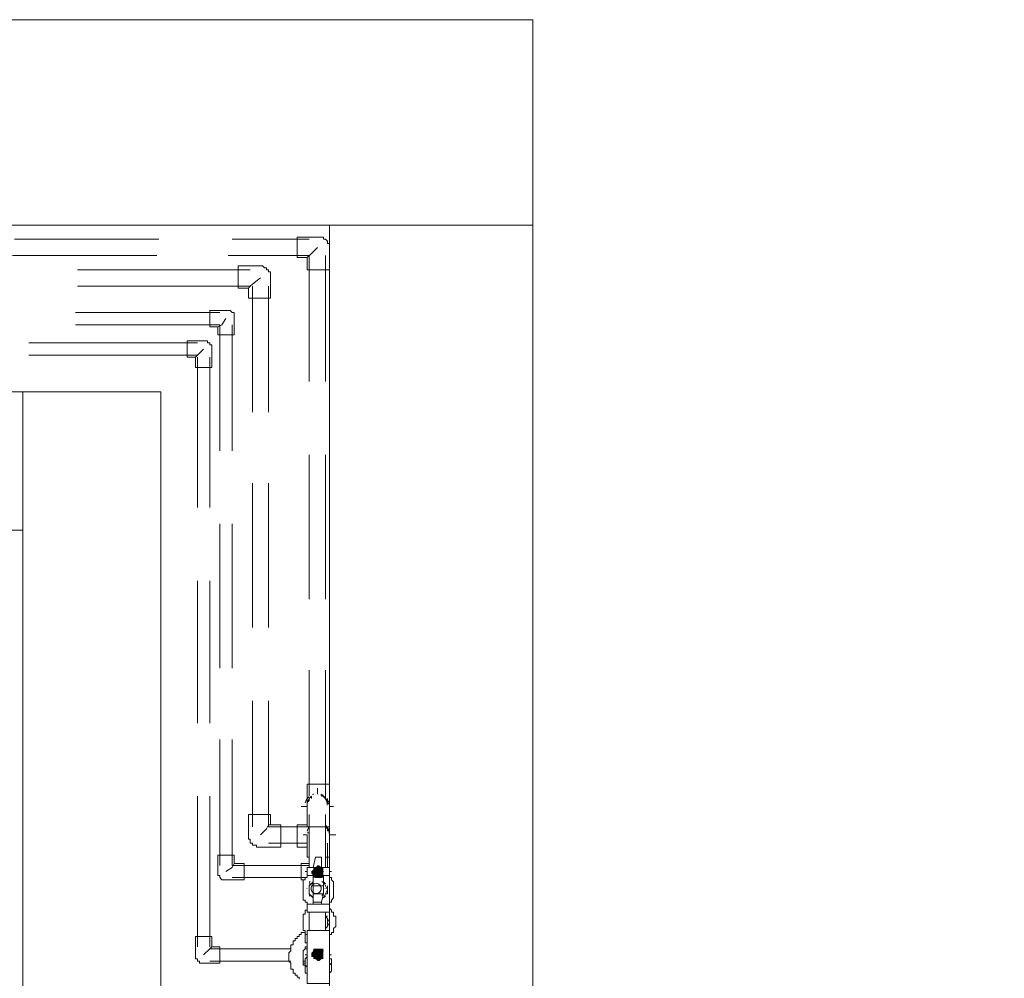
# Model space of a CAD drawing. Header units: millimetres. Extents: x 413 to 305578, y 115 to 38116.
# Tile 66 of 194: x 25640 to 27567, y 17275 to 19151. Entities that reach past the tile are written whole.
import ezdxf

# ---------------------------------------------------------------- set-up
doc = ezdxf.new("R2010")
doc.units = ezdxf.units.MM
for name, color, linetype, true_color in [('PDF$_59-60$-$Floor$Plan$-$В_Этаж$00_Сводный$A-DETL-MBND', 7, 'Continuous', 0xdd3700), ('PDF$_59-60$-$Floor$Plan$-$В_Этаж$00_Сводный$P-PIPE-CNTR', 150, 'Continuous', 0x007fff), ('PDF$_V$line_ifc_RVT-1-В_Этаж$00_Сводный$A-WALL', 7, 'Continuous', 0xbababa), ('PDF$_V$line_ifc_RVT-1-В_Этаж$00_Сводный$I-FURN', 7, 'Continuous', 0xdcdcdc), ('PDF$_V$line_ifc_RVT-1-В_Этаж$00_Сводный$L-SITE', 7, 'Continuous', 0xdcdcdc)]:
    doc.layers.add(name, color=color, linetype=linetype, true_color=true_color)
doc.layers.add('PDF$_59-60$-$Floor$Plan$-$В_Этаж$00_Сводный$P-PIPE', color=3, linetype='Continuous')

msp = doc.modelspace()

# ---------------------------------------------------------------- linework, layer by layer
at = {"layer": 'PDF$_59-60$-$Floor$Plan$-$В_Этаж$00_Сводный$A-DETL-MBND', "color": 5, "lineweight": 0}
for points in [[(25912.3, 18721.3), (25629.9, 18721.3)], [(26206.6, 18721.3), (26055.4, 18721.3)], [(26202.6, 18685.5), (26210.6, 18693.5), (26222.5, 18705.4)], [(25625.9, 18689.5), (25908.3, 18689.5)], [(26047.5, 18689.5), (26206.6, 18689.5), (26206.6, 18442.9)], [(26238.4, 18442.9), (26238.4, 18689.5)], [(26206.6, 18299.7), (26206.6, 18017.3)], [(26238.4, 18017.3), (26238.4, 18299.7)], [(26206.6, 17878.1), (26206.6, 17631.5)], [(26246.4, 17611.6), (26246.4, 17619.5), (26238.4, 17627.5), (26238.4, 17631.5), (26238.4, 17878.1)], [(26242.4, 17627.5), (26242.4, 17623.5), (26242.4, 17619.5), (26246.4, 17615.6), (26246.4, 17611.6), (26246.4, 17655.3), (26222.5, 17655.3), (26202.6, 17655.3), (26202.6, 17611.6), (26202.6, 17619.5), (26206.6, 17623.5), (26206.6, 17627.5), (26210.6, 17631.5), (26210.6, 17627.5)], [(26218.5, 17635.5), (26218.5, 17635.5)], [(26218.5, 17635.5), (26218.5, 17635.5)], [(26230.5, 17635.5), (26230.5, 17635.5)], [(26234.4, 17631.5), (26230.5, 17635.5)], [(26206.6, 17627.5), (26202.6, 17619.5)], [(26214.5, 17631.5), (26214.5, 17631.5)], [(26238.4, 17627.5), (26234.4, 17631.5), (26230.5, 17631.5)]]:
    msp.add_lwpolyline(points, dxfattribs=at)
msp.add_lwpolyline([(26202.6, 18661.6), (26246.4, 18661.6), (26246.4, 18705.4), (26246.4, 18709.4), (26246.4, 18713.3), (26242.4, 18713.3), (26242.4, 18717.3), (26238.4, 18721.3), (26234.4, 18721.3), (26234.4, 18725.3), (26230.5, 18725.3), (26226.5, 18725.3), (26222.5, 18725.3), (26182.7, 18725.3), (26182.7, 18685.5), (26202.6, 18685.5)], close=True, dxfattribs=at)
at = {"layer": 'PDF$_59-60$-$Floor$Plan$-$В_Этаж$00_Сводный$A-DETL-MBND', "color": 1, "lineweight": 0}
for points in [[(26091.2, 18661.6), (25753.2, 18661.6)], [(26087.3, 18625.8), (26091.2, 18629.8), (26095.2, 18633.8), (26111.1, 18645.7)], [(25753.2, 18629.8), (26091.2, 18629.8)], [(26095.2, 18629.8), (26095.2, 18383.2)], [(26127, 18383.2), (26127, 18629.8)], [(26095.2, 18244), (26095.2, 17961.6)], [(26127, 17961.6), (26127, 18244)], [(26095.2, 17818.4), (26095.2, 17571.8)], [(26206.6, 17571.8), (26127, 17571.8), (26127, 17818.4)], [(26131, 17575.8), (26127, 17575.8), (26123.1, 17567.8), (26111.1, 17555.9)], [(26202.6, 17575.8), (26182.7, 17575.8), (26182.7, 17555.9), (26182.7, 17532), (26202.6, 17532)], [(26206.6, 17559.9), (26202.6, 17559.9)], [(26206.6, 17567.8), (26206.6, 17563.9), (26206.6, 17559.9), (26206.6, 17563.9)], [(26127, 17540), (26202.6, 17540)]]:
    msp.add_lwpolyline(points, dxfattribs=at)
for points in [[(26087.3, 18606), (26131, 18606), (26131, 18645.7), (26131, 18649.7), (26131, 18653.7), (26131, 18657.7), (26127, 18657.7), (26127, 18661.6), (26123.1, 18661.6), (26123.1, 18665.6), (26119.1, 18665.6), (26115.1, 18669.6), (26111.1, 18669.6), (26067.4, 18669.6), (26067.4, 18625.8), (26087.3, 18625.8)], [(26131, 17595.7), (26087.3, 17595.7), (26087.3, 17555.9), (26087.3, 17551.9), (26087.3, 17548), (26091.2, 17548), (26091.2, 17544), (26091.2, 17540), (26095.2, 17540), (26095.2, 17536), (26099.2, 17536), (26103.2, 17536), (26103.2, 17532), (26107.2, 17532), (26111.1, 17532), (26150.9, 17532), (26150.9, 17575.8), (26131, 17575.8)], [(26238.4, 17571.8), (26242.4, 17571.8), (26242.4, 17567.8), (26242.4, 17563.9), (26246.4, 17563.9), (26246.4, 17559.9), (26246.4, 17555.9), (26246.4, 17559.9), (26246.4, 17563.9), (26242.4, 17567.8)]]:
    msp.add_lwpolyline(points, close=True, dxfattribs=at)
at = {"layer": 'PDF$_59-60$-$Floor$Plan$-$В_Этаж$00_Сводный$A-DETL-MBND', "color": 150, "lineweight": 0, "true_color": 0x007fff}
for points in [[(26031.6, 18578.1), (25749.2, 18578.1)], [(26027.6, 18550.3), (26035.6, 18554.2), (26043.5, 18566.2)], [(25749.2, 18554.2), (26031.6, 18554.2), (26031.6, 18307.6)], [(26055.4, 18307.6), (26055.4, 18554.2)], [(26031.6, 18164.5), (26031.6, 17882.1)], [(26055.4, 17882.1), (26055.4, 18164.5)], [(26031.6, 17742.8), (26031.6, 17496.2)], [(26206.6, 17496.2), (26055.4, 17496.2), (26055.4, 17742.8)], [(26059.4, 17500.2), (26055.4, 17492.3), (26043.5, 17484.3)], [(26206.6, 17500.2), (26190.7, 17500.2), (26190.7, 17484.3), (26190.7, 17468.4), (26194.7, 17468.4)], [(26055.4, 17472.4), (26198.6, 17472.4)]]:
    msp.add_lwpolyline(points, dxfattribs=at)
for points in [[(26027.6, 18534.4), (26059.4, 18534.4), (26059.4, 18566.2), (26059.4, 18570.2), (26059.4, 18574.1), (26059.4, 18578.1), (26055.4, 18578.1), (26051.5, 18582.1), (26047.5, 18582.1), (26043.5, 18582.1), (26011.7, 18582.1), (26011.7, 18550.3), (26027.6, 18550.3)], [(26059.4, 17516.1), (26027.6, 17516.1), (26027.6, 17484.3), (26027.6, 17480.3), (26027.6, 17476.4), (26031.6, 17476.4), (26031.6, 17472.4), (26035.6, 17468.4), (26039.5, 17468.4), (26043.5, 17468.4), (26079.3, 17468.4), (26079.3, 17500.2), (26059.4, 17500.2)]]:
    msp.add_lwpolyline(points, close=True, dxfattribs=at)
at = {"layer": 'PDF$_59-60$-$Floor$Plan$-$В_Этаж$00_Сводный$A-DETL-MBND', "color": 220, "lineweight": 0, "true_color": 0xff00bf}
for points in [[(25983.9, 18470.7), (26015.7, 18470.7), (26015.7, 18506.5), (26015.7, 18510.5), (26015.7, 18514.5), (26011.7, 18514.5), (26011.7, 18518.5), (26007.7, 18518.5), (26007.7, 18522.4), (26003.7, 18522.4), (25999.8, 18522.4), (25967.9, 18522.4), (25967.9, 18490.6), (25983.9, 18490.6)], [(26015.7, 17357), (25983.9, 17357), (25983.9, 17321.2), (25983.9, 17317.3), (25983.9, 17313.3), (25987.8, 17313.3), (25987.8, 17309.3), (25991.8, 17309.3), (25991.8, 17305.3), (25995.8, 17305.3), (25999.8, 17305.3), (26031.6, 17305.3), (26031.6, 17337.1), (26015.7, 17337.1)]]:
    msp.add_lwpolyline(points, close=True, dxfattribs=at)
for points in [[(25987.8, 18518.5), (25657.7, 18518.5)], [(25983.9, 18490.6), (25987.8, 18494.6), (25999.8, 18506.5)], [(25657.7, 18494.6), (25987.8, 18494.6)], [(25987.8, 18490.6), (25987.8, 18196.3)], [(26011.7, 18196.3), (26011.7, 18490.6)], [(25987.8, 18053.1), (25987.8, 17774.7)], [(26011.7, 17774.7), (26011.7, 18053.1)], [(25987.8, 17631.5), (25987.8, 17337.1)], [(26011.7, 17337.1), (26011.7, 17631.5)], [(26015.7, 17337.1), (26011.7, 17333.2), (25999.8, 17321.2)], [(26170.8, 17333.2), (26011.7, 17333.2)], [(26202.6, 17333.2), (26198.6, 17333.2)], [(26011.7, 17309.3), (26170.8, 17309.3)], [(26194.7, 17309.3), (26198.6, 17309.3)], [(26194.7, 17305.3), (26198.6, 17305.3)]]:
    msp.add_lwpolyline(points, dxfattribs=at)
at = {"layer": 'PDF$_59-60$-$Floor$Plan$-$В_Этаж$00_Сводный$P-PIPE', "color": 5, "lineweight": 0}
for points in [[(26202.6, 17611.6), (26202.6, 17571.8), (26222.5, 17571.8), (26246.4, 17571.8), (26246.4, 17611.6)], [(26206.6, 17595.7), (26206.6, 17492.3)], [(26238.4, 17492.3), (26238.4, 17595.7)], [(26218.5, 17512.2), (26214.5, 17492.3), (26202.6, 17492.3), (26202.6, 17476.4), (26202.6, 17472.4), (26198.6, 17472.4), (26198.6, 17468.4), (26194.7, 17468.4), (26194.7, 17464.4), (26194.7, 17460.4), (26194.7, 17456.5), (26194.7, 17440.6), (26194.7, 17436.6), (26194.7, 17432.6), (26194.7, 17428.6), (26198.6, 17428.6), (26198.6, 17424.7), (26202.6, 17424.7), (26202.6, 17420.7), (26202.6, 17404.8), (26246.4, 17404.8), (26246.4, 17420.7), (26246.4, 17424.7), (26250.3, 17424.7), (26250.3, 17428.6), (26254.3, 17432.6), (26254.3, 17436.6), (26254.3, 17440.6), (26254.3, 17456.5), (26254.3, 17460.4), (26254.3, 17464.4), (26250.3, 17468.4), (26250.3, 17472.4), (26246.4, 17472.4), (26246.4, 17476.4), (26246.4, 17492.3), (26230.5, 17492.3), (26230.5, 17512.2)], [(26218.5, 17512.2), (26218.5, 17512.2)], [(26230.5, 17512.2), (26230.5, 17512.2)], [(26202.6, 17476.4), (26214.5, 17476.4), (26214.5, 17456.5), (26234.4, 17456.5)], [(26206.6, 17460.4), (26210.6, 17460.4), (26214.5, 17464.4), (26206.6, 17456.5), (26206.6, 17448.5), (26206.6, 17440.6), (26214.5, 17432.6), (26210.6, 17436.6), (26206.6, 17436.6)], [(26238.4, 17436.6), (26234.4, 17432.6), (26238.4, 17440.6), (26242.4, 17448.5), (26238.4, 17456.5), (26234.4, 17464.4), (26238.4, 17460.4)], [(26238.4, 17460.4), (26238.4, 17460.4)], [(26206.6, 17456.5), (26206.6, 17456.5)], [(26206.6, 17440.6), (26206.6, 17440.6)], [(26214.5, 17420.7), (26214.5, 17424.7), (26230.5, 17424.7), (26234.4, 17440.6), (26214.5, 17440.6), (26214.5, 17456.5)], [(26214.5, 17440.6), (26214.5, 17424.7)], [(26242.4, 17456.5), (26242.4, 17440.6), (26238.4, 17440.6)], [(26242.4, 17456.5), (26242.4, 17456.5)], [(26230.5, 17420.7), (26230.5, 17424.7)], [(26238.4, 17436.6), (26238.4, 17436.6)], [(26246.4, 17420.7), (26230.5, 17420.7), (26214.5, 17420.7), (26202.6, 17420.7)], [(26206.6, 17404.8), (26206.6, 17369)], [(26238.4, 17369), (26238.4, 17404.8)], [(26202.6, 17329.2), (26202.6, 17309.3)], [(26246.4, 17309.3), (26246.4, 17329.2)], [(26202.6, 17317.3), (26198.6, 17313.3), (26198.6, 17309.3), (26198.6, 17305.3), (26198.6, 17293.4), (26198.6, 17289.4), (26198.6, 17285.4), (26202.6, 17285.4)], [(26198.6, 17305.3), (26198.6, 17301.4), (26202.6, 17297.4)], [(26246.4, 17285.4), (26250.3, 17289.4), (26250.3, 17293.4), (26250.3, 17305.3), (26250.3, 17309.3), (26250.3, 17313.3), (26246.4, 17313.3), (26246.4, 17317.3)], [(26246.4, 17297.4), (26246.4, 17301.4), (26250.3, 17305.3)]]:
    msp.add_lwpolyline(points, dxfattribs=at)
at = {"layer": 'PDF$_59-60$-$Floor$Plan$-$В_Этаж$00_Сводный$P-PIPE', "color": 1, "lineweight": 0}
for points in [[(26202.6, 17555.9), (26202.6, 17512.2), (26206.6, 17512.2)], [(26238.4, 17512.2), (26246.4, 17512.2), (26246.4, 17555.9)], [(26242.4, 17492.3), (26242.4, 17540)], [(26210.6, 17460.4), (26210.6, 17460.4)], [(26242.4, 17452.5), (26242.4, 17456.5)], [(26242.4, 17440.6), (26242.4, 17444.5)], [(26210.6, 17436.6), (26210.6, 17436.6)], [(26246.4, 17341.1), (26246.4, 17361), (26250.3, 17361), (26250.3, 17365), (26254.3, 17365), (26254.3, 17369), (26254.3, 17372.9), (26258.3, 17376.9), (26258.3, 17392.8), (26258.3, 17396.8), (26254.3, 17396.8), (26254.3, 17400.8), (26254.3, 17404.8), (26250.3, 17404.8), (26250.3, 17408.7), (26246.4, 17412.7), (26246.4, 17424.7)], [(26202.6, 17408.7), (26198.6, 17408.7), (26198.6, 17404.8), (26198.6, 17400.8), (26194.7, 17400.8), (26194.7, 17396.8), (26194.7, 17392.8), (26194.7, 17376.9), (26194.7, 17372.9), (26194.7, 17369), (26198.6, 17369), (26198.6, 17365), (26198.6, 17361), (26202.6, 17361)], [(26246.4, 17412.7), (26246.4, 17412.7)], [(26206.6, 17388.9), (26206.6, 17384.9), (26206.6, 17380.9), (26206.6, 17392.8)], [(26242.4, 17392.8), (26242.4, 17376.9), (26238.4, 17372.9), (26242.4, 17376.9), (26246.4, 17384.9), (26242.4, 17392.8), (26238.4, 17396.8), (26242.4, 17396.8)], [(26242.4, 17392.8), (26242.4, 17392.8)], [(26242.4, 17376.9), (26242.4, 17376.9)], [(26246.4, 17361), (26246.4, 17361)], [(26246.4, 17341.1), (26246.4, 17341.1)]]:
    msp.add_lwpolyline(points, dxfattribs=at)
at = {"layer": 'PDF$_59-60$-$Floor$Plan$-$В_Этаж$00_Сводный$P-PIPE', "color": 5, "lineweight": 0}
for points in [[(26218.5, 17512.2), (26230.5, 17512.2)], [(26202.6, 17369), (26202.6, 17265.6), (26246.4, 17265.6), (26246.4, 17369)]]:
    msp.add_lwpolyline(points, close=True, dxfattribs=at)
at = {"layer": 'PDF$_59-60$-$Floor$Plan$-$В_Этаж$00_Сводный$P-PIPE', "lineweight": 0}
for points in [[(26234.4, 17484.3), (26210.6, 17484.3), (26234.4, 17484.3)], [(26234.4, 17484.3), (26210.6, 17484.3), (26234.4, 17484.3)], [(26234.4, 17492.3), (26214.5, 17492.3), (26234.4, 17492.3)], [(26230.5, 17472.4), (26218.5, 17472.4), (26230.5, 17472.4)], [(26234.4, 17329.2), (26214.5, 17329.2), (26234.4, 17329.2)], [(26234.4, 17329.2), (26214.5, 17329.2), (26234.4, 17329.2)], [(26230.5, 17313.3), (26218.5, 17313.3), (26230.5, 17313.3)]]:
    msp.add_lwpolyline(points, dxfattribs=at)
at = {"layer": 'PDF$_59-60$-$Floor$Plan$-$В_Этаж$00_Сводный$P-PIPE', "color": 5, "lineweight": 0}
for points in [[(26208.5, 17465, 0.046946), (26206.2, 17462.6, -0.046946)], [(26220, 17461.2, 0.999999), (26220, 17441.3, 0.999999)], [(26233.8, 17462.6, 0.046946), (26231.4, 17465, -0.046946)]]:
    msp.add_lwpolyline(points, format="xyb", close=True, dxfattribs=at)
for points in [[(26233.7, 17439.7, -0.046632), (26231.3, 17437.4, 0.046632), (26234.4, 17440.6), (26234.4, 17456.5), (26234.4, 17476.4), (26246.4, 17476.4)], [(26206.3, 17439.7, 0.046632), (26208.6, 17437.4, -0.046632), (26206.6, 17440.6), (26206.6, 17456.5)]]:
    msp.add_lwpolyline(points, format="xyb", dxfattribs=at)
at = {"layer": 'PDF$_59-60$-$Floor$Plan$-$В_Этаж$00_Сводный$P-PIPE', "color": 150, "lineweight": 0, "true_color": 0x007fff}
for points in [[(26206.6, 17388.9), (26206.6, 17388.9)], [(26206.6, 17384.9), (26206.6, 17380.9)], [(26242.4, 17396.8), (26238.4, 17396.8)], [(26186.7, 17273.5), (26186.7, 17277.5), (26182.7, 17277.5), (26182.7, 17281.5), (26178.7, 17281.5), (26178.7, 17285.4), (26174.8, 17285.4), (26174.8, 17289.4), (26174.8, 17293.4), (26170.8, 17293.4), (26170.8, 17297.4), (26170.8, 17301.4), (26170.8, 17305.3), (26166.8, 17309.3), (26166.8, 17313.3), (26166.8, 17317.3), (26166.8, 17321.2), (26166.8, 17325.2), (26170.8, 17329.2), (26170.8, 17333.2), (26170.8, 17337.1), (26170.8, 17341.1), (26174.8, 17341.1), (26174.8, 17345.1), (26174.8, 17349.1), (26178.7, 17349.1), (26178.7, 17353.1), (26182.7, 17353.1), (26182.7, 17357), (26186.7, 17357), (26186.7, 17361), (26190.7, 17361), (26190.7, 17365), (26194.7, 17365), (26198.6, 17365), (26198.6, 17349.1), (26198.6, 17345.1), (26202.6, 17345.1), (26202.6, 17341.1)], [(26206.6, 17380.9), (26206.6, 17380.9)], [(26246.4, 17345.1), (26246.4, 17349.1), (26246.4, 17361)], [(26198.6, 17301.4), (26194.7, 17301.4), (26194.7, 17305.3), (26194.7, 17309.3), (26194.7, 17313.3), (26194.7, 17317.3), (26194.7, 17321.2), (26194.7, 17325.2), (26194.7, 17329.2), (26198.6, 17333.2), (26198.6, 17337.1), (26202.6, 17337.1)], [(26246.4, 17341.1), (26246.4, 17341.1)]]:
    msp.add_lwpolyline(points, dxfattribs=at)
at = {"layer": 'PDF$_59-60$-$Floor$Plan$-$В_Этаж$00_Сводный$P-PIPE', "color": 5, "lineweight": 0}
for centre, radius, start, end in [((26220, 17614.3), 21.9, 101.6406, 108.4397), ((26219.9, 17614.2), 22, 75.0033, 76.6702), ((26220, 17614.3), 21.9, 60.0018, 67.8196), ((26220, 17614.3), 21.9, 131.8469, 167.9042), ((26220, 17614.3), 21.9, 41.2589, 53.987), ((26220, 17614.3), 21.9, 359.9999, 35.6508), ((26220, 17451.2), 9.94, 105.0017, 164.9983), ((26220, 17451.2), 9.94, 45, 74.999), ((26219.9, 17451.2), 17.9, 178.0431, 180.0019), ((26219.9, 17451.2), 17.9, 178.0431, 180.0019), ((26220, 17451.2), 9.94, 180.0001, 240.0019), ((26220, 17451.2), 9.94, 285.0015, 15.002), ((26220, 17451.2), 17.9, 359.9981, 1.9569), ((26220, 17451.2), 17.9, 359.9981, 1.9569)]:
    msp.add_arc(centre, radius, start, end, dxfattribs=at)
at = {"layer": 'PDF$_59-60$-$Floor$Plan$-$В_Этаж$00_Сводный$P-PIPE', "color": 1, "lineweight": 0}
for centre, radius, start, end in [((26223.9, 17558.6), 21.9, 41.2587, 48.6475), ((26223.9, 17558.6), 21.9, 146.7555, 167.9041), ((26223.9, 17558.6), 21.9, 359.9999, 35.6508), ((26223.9, 17387.6), 17.9, 178.0431, 180.0019), ((26223.9, 17387.6), 17.9, 178.0431, 180.0019), ((26224, 17387.6), 17.9, 359.9981, 1.9569), ((26224, 17387.6), 17.9, 359.9981, 1.9569)]:
    msp.add_arc(centre, radius, start, end, dxfattribs=at)
at = {"layer": 'PDF$_59-60$-$Floor$Plan$-$В_Этаж$00_Сводный$P-PIPE', "transparency": 33554559}
for points in [[(26214.5, 17488.3), (26234.4, 17484.3), (26210.6, 17484.3)], [(26210.6, 17484.3), (26234.4, 17484.3), (26234.4, 17484.3)], [(26234.4, 17484.3), (26234.4, 17484.3), (26210.6, 17484.3)], [(26234.4, 17484.3), (26210.6, 17484.3), (26234.4, 17480.3)], [(26210.6, 17484.3), (26234.4, 17480.3), (26210.6, 17480.3)], [(26234.4, 17480.3), (26210.6, 17480.3), (26234.4, 17476.4)], [(26210.6, 17480.3), (26234.4, 17476.4), (26214.5, 17476.4)], [(26218.5, 17492.3), (26234.4, 17492.3), (26214.5, 17492.3)], [(26214.5, 17492.3), (26234.4, 17492.3), (26234.4, 17492.3)], [(26234.4, 17492.3), (26214.5, 17492.3), (26234.4, 17488.3)], [(26214.5, 17492.3), (26234.4, 17488.3), (26214.5, 17488.3)], [(26234.4, 17488.3), (26214.5, 17488.3), (26234.4, 17484.3)], [(26222.5, 17496.2), (26230.5, 17492.3), (26218.5, 17492.3)], [(26230.5, 17492.3), (26218.5, 17492.3), (26234.4, 17492.3)], [(26222.5, 17496.2), (26226.5, 17496.2), (26226.5, 17496.2)], [(26226.5, 17496.2), (26222.5, 17496.2), (26230.5, 17492.3)], [(26234.4, 17476.4), (26214.5, 17476.4), (26234.4, 17472.4)], [(26214.5, 17476.4), (26234.4, 17472.4), (26214.5, 17472.4)], [(26234.4, 17472.4), (26214.5, 17472.4), (26230.5, 17472.4)], [(26214.5, 17472.4), (26230.5, 17472.4), (26218.5, 17472.4)], [(26218.5, 17472.4), (26230.5, 17472.4), (26230.5, 17472.4)], [(26226.5, 17472.4), (26222.5, 17472.4), (26218.5, 17472.4)], [(26218.5, 17472.4), (26230.5, 17472.4), (26226.5, 17472.4)], [(26226.5, 17472.4), (26226.5, 17472.4), (26222.5, 17472.4)], [(26214.5, 17329.2), (26234.4, 17325.2), (26210.6, 17325.2)], [(26234.4, 17325.2), (26210.6, 17325.2), (26234.4, 17321.2)], [(26210.6, 17325.2), (26234.4, 17321.2), (26210.6, 17321.2)], [(26218.5, 17333.2), (26234.4, 17333.2), (26214.5, 17333.2)], [(26234.4, 17333.2), (26214.5, 17333.2), (26234.4, 17329.2)], [(26214.5, 17333.2), (26234.4, 17329.2), (26214.5, 17329.2)], [(26214.5, 17329.2), (26234.4, 17329.2), (26234.4, 17329.2)], [(26234.4, 17329.2), (26234.4, 17329.2), (26214.5, 17329.2)], [(26234.4, 17329.2), (26214.5, 17329.2), (26234.4, 17325.2)], [(26222.5, 17333.2), (26230.5, 17333.2), (26218.5, 17333.2)], [(26230.5, 17333.2), (26218.5, 17333.2), (26234.4, 17333.2)], [(26222.5, 17333.2), (26226.5, 17333.2), (26226.5, 17333.2)], [(26226.5, 17333.2), (26222.5, 17333.2), (26230.5, 17333.2)], [(26234.4, 17321.2), (26210.6, 17321.2), (26234.4, 17317.3)], [(26210.6, 17321.2), (26234.4, 17317.3), (26210.6, 17317.3)], [(26234.4, 17317.3), (26210.6, 17317.3), (26214.5, 17317.3)], [(26210.6, 17317.3), (26234.4, 17317.3), (26234.4, 17317.3)], [(26234.4, 17317.3), (26214.5, 17317.3), (26234.4, 17313.3)], [(26214.5, 17317.3), (26234.4, 17313.3), (26214.5, 17313.3)], [(26234.4, 17313.3), (26214.5, 17313.3), (26230.5, 17313.3)], [(26214.5, 17313.3), (26230.5, 17313.3), (26218.5, 17313.3)], [(26218.5, 17313.3), (26230.5, 17313.3), (26230.5, 17313.3)], [(26226.5, 17309.3), (26222.5, 17309.3), (26218.5, 17313.3)], [(26218.5, 17313.3), (26230.5, 17313.3), (26226.5, 17309.3)], [(26226.5, 17309.3), (26226.5, 17309.3), (26222.5, 17309.3)]]:
    msp.add_solid(points, dxfattribs=at)
at = {"layer": 'PDF$_59-60$-$Floor$Plan$-$В_Этаж$00_Сводный$P-PIPE-CNTR', "color": 5, "lineweight": 0}
for points in [[(26222.5, 17635.5), (26222.5, 17647.4)], [(26190.7, 17611.6), (26202.6, 17611.6)], [(26246.4, 17611.6), (26254.3, 17611.6)]]:
    msp.add_lwpolyline(points, dxfattribs=at)
at = {"layer": 'PDF$_59-60$-$Floor$Plan$-$В_Этаж$00_Сводный$P-PIPE-CNTR', "color": 1, "lineweight": 0}
for points in [[(26194.7, 17555.9), (26202.6, 17555.9)], [(26246.4, 17555.9), (26258.3, 17555.9)]]:
    msp.add_lwpolyline(points, dxfattribs=at)
at = {"layer": 'PDF$_59-60$-$Floor$Plan$-$В_Этаж$00_Сводный$P-PIPE-CNTR', "lineweight": 0}
for points in [[(26202.6, 17484.3), (26198.6, 17484.3)], [(26250.3, 17484.3), (26246.4, 17484.3)]]:
    msp.add_lwpolyline(points, close=True, dxfattribs=at)
at = {"layer": 'PDF$_59-60$-$Floor$Plan$-$В_Этаж$00_Сводный$P-PIPE-CNTR', "color": 220, "lineweight": 0, "true_color": 0xff00bf}
for points in [[(26198.6, 17321.2), (26202.6, 17321.2)], [(26246.4, 17321.2), (26250.3, 17321.2)]]:
    msp.add_lwpolyline(points, dxfattribs=at)
at = {"layer": 'PDF$_V$line_ifc_RVT-1-В_Этаж$00_Сводный$A-WALL', "lineweight": 0}
for points in [[(26644.1, 19150.9), (26644.1, 18749.1), (19806.9, 18749.1), (19806.9, 19150.9)], [(26445.2, 15133.6), (26644.1, 15133.6), (26644.1, 18749.1), (26246.4, 18749.1), (26246.4, 15133.6)]]:
    msp.add_lwpolyline(points, close=True, dxfattribs=at)
at = {"layer": 'PDF$_V$line_ifc_RVT-1-В_Этаж$00_Сводный$I-FURN', "color": 133, "lineweight": 0, "true_color": 0x6edddd}
msp.add_lwpolyline([(22109.8, 18423), (25916.2, 18423), (25916.2, 15153.5), (26246.4, 15153.5), (26246.4, 18749.1), (22109.8, 18749.1)], close=True, dxfattribs=at)
at = {"layer": 'PDF$_V$line_ifc_RVT-1-В_Этаж$00_Сводный$I-FURN', "lineweight": 0}
msp.add_lwpolyline([(22109.8, 18152.5), (24245.7, 18152.5), (24245.7, 18423), (24245.7, 18152.5), (25645.8, 18152.5), (25645.8, 15153.5), (25916.2, 15153.5)], dxfattribs=at)
msp.add_lwpolyline([(25645.8, 18152.5), (25645.8, 18423)], close=True, dxfattribs=at)
at = {"layer": 'PDF$_V$line_ifc_RVT-1-В_Этаж$00_Сводный$L-SITE', "color": 9, "lineweight": 0, "true_color": 0xbababa}
msp.add_lwpolyline([(11474.1, 15996.7), (11629.2, 16358.7), (11812.2, 16553.6), (11848, 16645.1), (12070.7, 16927.5), (12070.7, 17245.7), (12973.6, 17245.7), (12973.6, 19150.9), (26644.1, 19150.9), (26644.1, 17229.8), (27547, 17229.8), (27547, 16963.3), (27566.9, 16951.3)], dxfattribs=at)

doc.saveas('drawing.dxf')
